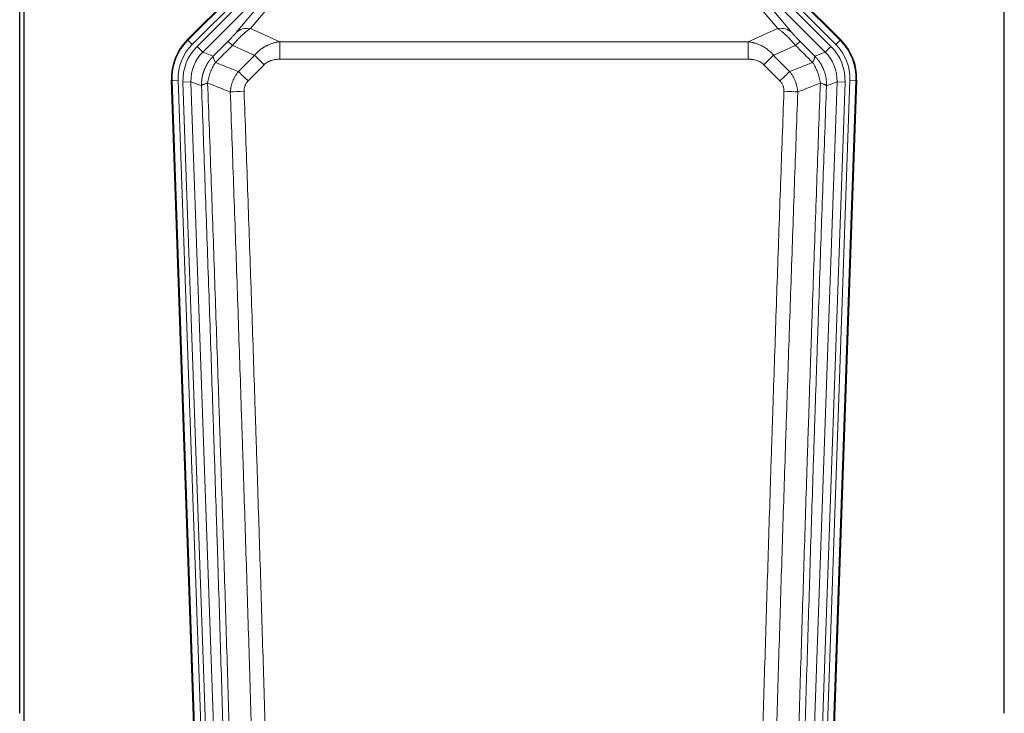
# Model space of a CAD drawing. Header units: inches. Extents: x 0 to 20790, y -12 to 14700.
# Tile 14 of 184: x 1871 to 2361, y 5032 to 5377. Entities that reach past the tile are written whole.
import ezdxf

# ---------------------------------------------------------------- set-up
doc = ezdxf.new("R2010")
doc.units = ezdxf.units.IN
doc.layers.add('1', color=7, linetype='Continuous', true_color=0xffffff)

msp = doc.modelspace()

# ---------------------------------------------------------------- linework, layer by layer
at = {"layer": '1', "color": 2, "linetype": 'Continuous', "lineweight": 25}
for p, q in [((1871.169, 5031.837), (1871.169, 5432.417)), ((1873.169, 5432.089), (1873.169, 5008.579)), ((2361.169, 5031.837), (2361.169, 5432.417)), ((1954.528, 5366.966), (1998.344, 5410.782)), ((2235.994, 5410.782), (2279.81, 5366.966)), ((1959.765, 4971.314), (1946.647, 5346.959)), ((2287.691, 5346.959), (2274.573, 4971.314))]:
    msp.add_line(p, q, dxfattribs=at)
at = {"layer": '1', "color": 110, "linetype": 'Continuous', "lineweight": 13}
for p, q in [((1954.909, 5366.816), (1998.499, 5410.407)), ((2235.839, 5410.407), (2279.43, 5366.816)), ((2000.618, 5408.288), (1957.027, 5364.697)), ((1959.419, 5363.755), (2001.594, 5405.931)), ((2274.92, 5363.755), (2232.744, 5405.931)), ((2277.311, 5364.697), (2233.721, 5408.288)), ((2004.419, 5403.106), (1962.243, 5360.931)), ((1978.895, 5370.596), (2004.973, 5401.769)), ((2012.034, 5403.815), (1985.956, 5372.643)), ((2272.095, 5360.931), (2231.17, 5401.856)), ((2248.382, 5372.643), (2226.268, 5399.078)), ((2231.17, 5399.613), (2255.444, 5370.596)), ((1954.528, 5366.966), (1954.909, 5366.816)), ((1957.027, 5364.697), (1954.909, 5366.816)), ((2000.583, 5366.072), (2233.755, 5366.072)), ((2000.583, 5357.363), (2000.583, 5366.072)), ((2233.755, 5357.363), (2233.755, 5366.072)), ((2279.43, 5366.816), (2277.311, 5364.697)), ((2279.43, 5366.816), (2279.81, 5366.966)), ((1959.419, 5363.755), (1962.243, 5360.931)), ((1962.243, 5360.931), (1967.468, 5358.873)), ((2266.87, 5358.873), (2272.095, 5360.931)), ((2272.095, 5360.931), (2274.92, 5363.755)), ((2233.755, 5357.363), (2000.583, 5357.363)), ((1947.028, 5346.809), (1946.647, 5346.959)), ((1950.022, 5346.914), (1947.028, 5346.809)), ((1960.139, 4971.366), (1947.028, 5346.809)), ((1950.022, 5346.914), (1963.133, 4971.471)), ((1952.413, 5345.972), (1956.406, 5346.111)), ((1952.413, 5345.972), (1965.48, 4971.801)), ((1961.653, 5344.044), (1956.406, 5346.111)), ((1956.406, 5346.111), (1969.472, 4971.94)), ((2264.867, 4971.94), (2277.933, 5346.111)), ((2281.925, 5345.972), (2268.859, 4971.801)), ((2271.206, 4971.471), (2284.317, 5346.914)), ((2277.933, 5346.111), (2272.685, 5344.044)), ((2287.311, 5346.809), (2274.2, 4971.366)), ((2277.933, 5346.111), (2281.925, 5345.972)), ((2287.311, 5346.809), (2284.317, 5346.914)), ((2287.691, 5346.959), (2287.311, 5346.809))]:
    msp.add_line(p, q, dxfattribs=at)
for centre, major_axis, ratio, start_param, end_param in [((1985.956, 5363.535), (-7.67, 6.416), 0.860824, 5.3364913, 6.1801624), ((2248.382, 5363.535), (-7.67, -6.416), 0.860824, 3.2446156, 4.0882866), ((1974.041, 5347.724), (25.153, -9.908), 0.9987323, 2.7320361, 3.5511492), ((1981.869, 5359.171), (7.081, -7.061), 0.0269081, 2.343706, 3.0892138), ((2252.469, 5359.171), (-7.081, -7.061), 0.0269081, 3.1939715, 3.9394793), ((2260.297, 5347.724), (-25.153, -9.908), 0.9987323, 2.7320361, 3.5511492), ((1974.041, 5347.724, 0), (22.366, -8.81), 0.9983711, 2.7320361, 3.5511492), ((1976.433, 5346.782, 0), (-22.366, 8.81), 0.9983711, 5.8736288, 6.6927419), ((1976.433, 5346.782), (18.651, -7.347), 0.9977215, 2.7320361, 3.5511492), ((2257.906, 5346.782), (-18.651, -7.347), 0.9977215, 2.7320361, 3.5511492), ((2257.906, 5346.782, 0), (22.366, 8.81), 0.9983711, 5.8736288, 6.6927419), ((2260.297, 5347.724, 0), (-22.366, -8.81), 0.9983711, 2.7320361, 3.5511492), ((1992.825, 5354.24), (7.096, -7.046), 0.0275577, 1.5981516, 2.344042), ((2241.514, 5354.24), (-7.096, -7.046), 0.0275577, 3.9391433, 4.6850337), ((1984.816, 5346.176), (7.095, -7.047), 0.0252539, 1.5958719, 2.342907), ((2249.522, 5346.176), (7.095, 7.047), 0.0252539, 0.7986857, 1.5457208), ((1982.844, 5341.089), (-9.993, -0.365), 0.0335157, 4.711165, 5.4709844), ((2251.495, 5341.089), (-9.993, 0.365), 0.0335157, 3.9537936, 4.713613)]:
    msp.add_ellipse(centre, major_axis=major_axis, ratio=ratio, start_param=start_param, end_param=end_param, dxfattribs=at)
at = {"layer": '1', "color": 2, "linetype": 'Continuous', "lineweight": 25}
for centre, major_axis in [((1973.669, 5347.87, 0), (25.162, -9.912)), ((2260.669, 5347.87, 0), (-25.162, -9.912))]:
    msp.add_ellipse(centre, major_axis=major_axis, ratio=0.9983711, start_param=2.7320361, end_param=3.5511492, dxfattribs=at)
at = {"layer": '1', "color": 110, "linetype": 'Continuous', "lineweight": 13}
for points, knots in [([(1978.895, 5370.596), (1978.87, 5370.566), (1978.844, 5370.535), (1978.791, 5370.473), (1978.764, 5370.441), (1978.681, 5370.344), (1978.623, 5370.277), (1978.444, 5370.07), (1978.316, 5369.924), (1978.108, 5369.691), (1978.036, 5369.611), (1977.924, 5369.487), (1977.867, 5369.425), (1977.809, 5369.361), (1977.77, 5369.318), (1977.75, 5369.296), (1977.571, 5369.1), (1977.403, 5368.919), (1977.052, 5368.544), (1976.869, 5368.349), (1976.629, 5368.097), (1976.556, 5368.02), (1976.482, 5367.943), (1976.432, 5367.891), (1976.407, 5367.865), (1976.282, 5367.735), (1976.18, 5367.63), (1975.874, 5367.313), (1975.665, 5367.1), (1975.242, 5366.669), (1975.027, 5366.452), (1974.808, 5366.232)], [0, 0, 0, 0, 0.03125, 0.03125, 0.0625, 0.0625, 0.125, 0.125, 0.25, 0.25, 0.3125, 0.3125, 0.34375, 0.359375, 0.359375, 0.375, 0.375, 0.5, 0.5, 0.625, 0.625, 0.65625, 0.671875, 0.671875, 0.6875, 0.6875, 0.75, 0.75, 0.875, 0.875, 1, 1, 1, 1]), ([(1977.061, 5364.237), (1977.445, 5364.696), (1978.215, 5365.593), (1978.991, 5366.448), (1979.574, 5367.073), (1979.769, 5367.278), (1980.014, 5367.532), (1980.062, 5367.582), (1980.16, 5367.683), (1980.306, 5367.833), (1980.452, 5367.981), (1980.936, 5368.469), (1981.319, 5368.843), (1982.079, 5369.558), (1982.454, 5369.9), (1982.919, 5370.308), (1983.012, 5370.389), (1983.196, 5370.547), (1983.471, 5370.781), (1983.741, 5371.004), (1984.275, 5371.435), (1984.623, 5371.703), (1985.133, 5372.077), (1985.3, 5372.197), (1985.549, 5372.37), (1985.631, 5372.426), (1985.795, 5372.536), (1985.876, 5372.59), (1985.956, 5372.643)], [0, 0, 0, 0, 0.125, 0.25, 0.25, 0.3125, 0.3125, 0.328125, 0.328125, 0.34375, 0.375, 0.375, 0.5, 0.5, 0.625, 0.625, 0.65625, 0.65625, 0.6875, 0.75, 0.75, 0.875, 0.875, 0.9375, 0.9375, 0.96875, 0.96875, 1, 1, 1, 1]), ([(2248.382, 5372.643), (2248.704, 5372.432), (2249.034, 5372.203), (2249.712, 5371.706), (2250.059, 5371.438), (2250.593, 5371.008), (2250.773, 5370.859), (2251.047, 5370.629), (2251.138, 5370.55), (2251.277, 5370.431), (2251.323, 5370.391), (2251.416, 5370.311), (2251.834, 5369.946), (2252.632, 5369.22), (2253.396, 5368.474), (2253.975, 5367.892), (2254.169, 5367.693), (2254.461, 5367.39), (2254.559, 5367.288), (2254.706, 5367.133), (2254.755, 5367.081), (2254.853, 5366.977), (2254.902, 5366.925), (2255.342, 5366.454), (2255.732, 5366.025), (2256.507, 5365.146), (2256.893, 5364.697), (2257.277, 5364.237)], [0, 0, 0, 0, 0.125, 0.125, 0.25, 0.25, 0.3125, 0.3125, 0.34375, 0.34375, 0.359375, 0.359375, 0.375, 0.5, 0.625, 0.625, 0.6875, 0.6875, 0.71875, 0.71875, 0.734375, 0.734375, 0.75, 0.75, 0.875, 0.875, 1, 1, 1, 1]), ([(2259.531, 5366.232), (2259.311, 5366.452), (2259.095, 5366.67), (2258.669, 5367.104), (2258.459, 5367.318), (2258.202, 5367.585), (2258.15, 5367.638), (2258.048, 5367.743), (2257.898, 5367.9), (2257.751, 5368.053), (2257.465, 5368.354), (2257.282, 5368.548), (2256.932, 5368.922), (2256.765, 5369.103), (2256.586, 5369.299), (2256.566, 5369.32), (2256.527, 5369.363), (2256.468, 5369.428), (2256.336, 5369.574), (2256.228, 5369.694), (2256.021, 5369.926), (2255.892, 5370.072), (2255.655, 5370.347), (2255.545, 5370.476), (2255.444, 5370.596)], [0, 0, 0, 0, 0.125, 0.125, 0.25, 0.25, 0.28125, 0.28125, 0.3125, 0.375, 0.375, 0.5, 0.5, 0.625, 0.625, 0.640625, 0.640625, 0.65625, 0.6875, 0.75, 0.75, 0.875, 0.875, 1, 1, 1, 1]), ([(1988.007, 5359.302), (1988.207, 5359.541), (1988.413, 5359.776), (1988.73, 5360.119), (1988.837, 5360.232), (1989.053, 5360.454), (1989.163, 5360.564), (1989.716, 5361.106), (1990.177, 5361.513), (1991.134, 5362.281), (1991.63, 5362.64), (1992.272, 5363.06), (1992.401, 5363.142), (1992.597, 5363.264), (1992.662, 5363.304), (1992.794, 5363.383), (1992.86, 5363.423), (1993.191, 5363.617), (1993.526, 5363.804), (1993.865, 5363.98), (1994.002, 5364.049), (1994.07, 5364.084), (1994.275, 5364.186), (1994.413, 5364.252), (1994.827, 5364.446), (1995.104, 5364.568), (1995.942, 5364.915), (1996.507, 5365.119), (1997.65, 5365.477), (1998.228, 5365.63), (1999.396, 5365.888), (1999.986, 5365.992), (2000.583, 5366.072)], [0, 0, 0, 0, 0.0625, 0.0625, 0.09375, 0.09375, 0.125, 0.125, 0.25, 0.25, 0.375, 0.375, 0.40625, 0.40625, 0.421875, 0.421875, 0.4375, 0.4375, 0.5, 0.515625, 0.515625, 0.53125, 0.53125, 0.5625, 0.5625, 0.625, 0.625, 0.75, 0.75, 0.875, 0.875, 1, 1, 1, 1]), ([(2233.755, 5366.072), (2234.353, 5365.992), (2235.021, 5365.874), (2235.684, 5365.724), (2235.832, 5365.689), (2235.905, 5365.672), (2236.126, 5365.618), (2236.272, 5365.581), (2236.71, 5365.464), (2236.999, 5365.38), (2237.861, 5365.109), (2238.427, 5364.903), (2239.539, 5364.441), (2240.086, 5364.184), (2240.892, 5363.759), (2241.292, 5363.537), (2241.686, 5363.299), (2241.881, 5363.177), (2241.947, 5363.136), (2242.076, 5363.053), (2242.141, 5363.011), (2242.72, 5362.632), (2243.216, 5362.272), (2244.172, 5361.505), (2244.631, 5361.098), (2245.51, 5360.237), (2245.931, 5359.782), (2246.331, 5359.302)], [0, 0, 0, 0, 0.125, 0.140625, 0.140625, 0.15625, 0.15625, 0.1875, 0.1875, 0.25, 0.25, 0.375, 0.375, 0.5, 0.5, 0.5625, 0.59375, 0.59375, 0.609375, 0.609375, 0.625, 0.625, 0.75, 0.75, 0.875, 0.875, 1, 1, 1, 1]), ([(1961.653, 5344.044), (1961.653, 5344.067), (1961.651, 5344.113), (1961.649, 5344.182), (1961.648, 5344.251), (1961.646, 5344.321), (1961.645, 5344.39), (1961.644, 5344.459), (1961.644, 5344.528), (1961.643, 5344.597), (1961.643, 5344.666), (1961.643, 5344.735), (1961.643, 5344.804), (1961.644, 5344.873), (1961.644, 5344.941), (1961.645, 5345.01), (1961.647, 5345.079), (1961.648, 5345.148), (1961.65, 5345.216), (1961.652, 5345.285), (1961.654, 5345.353), (1961.656, 5345.422), (1961.659, 5345.49), (1961.662, 5345.559), (1961.665, 5345.627), (1961.668, 5345.696), (1961.672, 5345.764), (1961.675, 5345.832), (1961.679, 5345.9), (1961.684, 5345.968), (1961.688, 5346.037), (1961.693, 5346.105), (1961.698, 5346.173), (1961.703, 5346.241), (1961.708, 5346.308), (1961.714, 5346.376), (1961.719, 5346.444), (1961.725, 5346.512), (1961.732, 5346.579), (1961.738, 5346.647), (1961.745, 5346.714), (1961.752, 5346.782), (1961.759, 5346.849), (1961.766, 5346.917), (1961.774, 5346.984), (1961.782, 5347.051), (1961.79, 5347.118), (1961.798, 5347.185), (1961.807, 5347.252), (1961.815, 5347.319), (1961.824, 5347.386), (1961.833, 5347.453), (1961.843, 5347.52), (1961.852, 5347.587), (1961.862, 5347.653), (1961.872, 5347.72), (1961.882, 5347.786), (1961.893, 5347.853), (1961.903, 5347.919), (1961.914, 5347.985), (1961.925, 5348.051), (1961.937, 5348.118), (1961.948, 5348.184), (1961.96, 5348.25), (1961.972, 5348.315), (1961.984, 5348.381), (1961.996, 5348.447), (1962.009, 5348.513), (1962.022, 5348.578), (1962.035, 5348.644), (1962.048, 5348.709), (1962.061, 5348.774), (1962.075, 5348.84), (1962.089, 5348.905), (1962.103, 5348.97), (1962.117, 5349.035), (1962.131, 5349.1), (1962.146, 5349.165), (1962.161, 5349.229), (1962.176, 5349.294), (1962.191, 5349.359), (1962.207, 5349.423), (1962.222, 5349.488), (1962.238, 5349.552), (1962.254, 5349.616), (1962.27, 5349.68), (1962.287, 5349.744), (1962.304, 5349.808), (1962.32, 5349.872), (1962.338, 5349.936), (1962.355, 5349.999), (1962.372, 5350.063), (1962.39, 5350.127), (1962.408, 5350.19), (1962.426, 5350.253), (1962.444, 5350.316), (1962.463, 5350.38), (1962.481, 5350.443), (1962.5, 5350.505), (1962.519, 5350.568), (1962.538, 5350.631), (1962.558, 5350.694), (1962.577, 5350.756), (1962.597, 5350.819), (1962.617, 5350.881), (1962.637, 5350.943), (1962.658, 5351.005), (1962.678, 5351.067), (1962.699, 5351.129), (1962.72, 5351.191), (1962.741, 5351.253), (1962.762, 5351.314), (1962.784, 5351.376), (1962.805, 5351.437), (1962.827, 5351.498), (1962.849, 5351.559), (1962.872, 5351.62), (1962.894, 5351.681), (1962.917, 5351.742), (1962.939, 5351.803), (1962.962, 5351.864), (1962.985, 5351.924), (1963.009, 5351.985), (1963.032, 5352.045), (1963.056, 5352.105), (1963.08, 5352.165), (1963.104, 5352.225), (1963.128, 5352.285), (1963.152, 5352.345), (1963.177, 5352.404), (1963.202, 5352.464), (1963.227, 5352.523), (1963.252, 5352.582), (1963.277, 5352.642), (1963.302, 5352.701), (1963.328, 5352.76), (1963.354, 5352.818), (1963.38, 5352.877), (1963.406, 5352.936), (1963.432, 5352.994), (1963.458, 5353.052), (1963.485, 5353.111), (1963.512, 5353.169), (1963.539, 5353.227), (1963.566, 5353.285), (1963.593, 5353.342), (1963.621, 5353.4), (1963.648, 5353.457), (1963.676, 5353.515), (1963.704, 5353.572), (1963.732, 5353.629), (1963.76, 5353.686), (1963.789, 5353.743), (1963.817, 5353.8), (1963.846, 5353.856), (1963.875, 5353.913), (1963.904, 5353.969), (1963.933, 5354.025), (1963.963, 5354.082), (1963.992, 5354.138), (1964.022, 5354.193), (1964.052, 5354.249), (1964.082, 5354.305), (1964.112, 5354.36), (1964.143, 5354.416), (1964.173, 5354.471), (1964.204, 5354.526), (1964.234, 5354.581), (1964.265, 5354.636), (1964.296, 5354.69), (1964.328, 5354.745), (1964.359, 5354.799), (1964.391, 5354.854), (1964.422, 5354.908), (1964.454, 5354.962), (1964.486, 5355.016), (1964.518, 5355.07), (1964.551, 5355.123), (1964.583, 5355.177), (1964.616, 5355.23), (1964.648, 5355.283), (1964.681, 5355.337), (1964.714, 5355.389), (1964.747, 5355.442), (1964.781, 5355.495), (1964.814, 5355.548), (1964.848, 5355.6), (1964.881, 5355.652), (1964.915, 5355.704), (1964.949, 5355.756), (1964.983, 5355.808), (1965.018, 5355.86), (1965.052, 5355.912), (1965.087, 5355.963), (1965.121, 5356.014), (1965.156, 5356.066), (1965.191, 5356.117), (1965.226, 5356.168), (1965.261, 5356.218), (1965.297, 5356.269), (1965.332, 5356.319), (1965.368, 5356.37), (1965.403, 5356.42), (1965.439, 5356.47), (1965.475, 5356.52), (1965.511, 5356.57), (1965.548, 5356.619), (1965.584, 5356.669), (1965.621, 5356.718), (1965.657, 5356.767), (1965.694, 5356.817), (1965.731, 5356.865), (1965.768, 5356.914), (1965.805, 5356.963), (1965.842, 5357.011), (1965.88, 5357.06), (1965.917, 5357.108), (1965.955, 5357.156), (1965.992, 5357.204), (1966.03, 5357.252), (1966.068, 5357.299), (1966.106, 5357.347), (1966.145, 5357.394), (1966.183, 5357.441), (1966.221, 5357.488), (1966.26, 5357.535), (1966.299, 5357.582), (1966.337, 5357.629), (1966.376, 5357.675), (1966.415, 5357.721), (1966.455, 5357.767), (1966.494, 5357.813), (1966.533, 5357.859), (1966.573, 5357.905), (1966.612, 5357.951), (1966.652, 5357.996), (1966.692, 5358.041), (1966.732, 5358.086), (1966.772, 5358.131), (1966.812, 5358.176), (1966.852, 5358.221), (1966.892, 5358.265), (1966.933, 5358.31), (1966.973, 5358.354), (1967.014, 5358.398), (1967.055, 5358.442), (1967.096, 5358.486), (1967.137, 5358.529), (1967.178, 5358.573), (1967.219, 5358.616), (1967.26, 5358.659), (1967.302, 5358.702), (1967.343, 5358.745), (1967.385, 5358.788), (1967.426, 5358.83), (1967.454, 5358.859), (1967.468, 5358.873)], [0, 0, 0, 0, 0.0042303, 0.0084583, 0.0126838, 0.016907, 0.0211277, 0.0253461, 0.0295621, 0.0337757, 0.037987, 0.0421959, 0.0464023, 0.0506064, 0.0548082, 0.0590075, 0.0632045, 0.0673991, 0.0715913, 0.0757811, 0.0799686, 0.0841537, 0.0883364, 0.0925167, 0.0966947, 0.1008703, 0.1050435, 0.1092144, 0.1133829, 0.117549, 0.1217128, 0.1258741, 0.1300332, 0.1341898, 0.1383441, 0.1424961, 0.1466456, 0.1507929, 0.1549377, 0.1590802, 0.1632203, 0.1673581, 0.1714935, 0.1756266, 0.1797573, 0.1838856, 0.1880116, 0.1921352, 0.1962565, 0.2003755, 0.204492, 0.2086063, 0.2127182, 0.2168277, 0.2209349, 0.2250397, 0.2291422, 0.2332423, 0.2373401, 0.2414356, 0.2455287, 0.2496195, 0.2537079, 0.257794, 0.2618777, 0.2659591, 0.2700382, 0.2741149, 0.2781893, 0.2822614, 0.2863311, 0.2903985, 0.2944635, 0.2985262, 0.3025866, 0.3066447, 0.3107004, 0.3147538, 0.3188048, 0.3228536, 0.3269, 0.3309441, 0.3349858, 0.3390253, 0.3430624, 0.3470972, 0.3511296, 0.3551598, 0.3591876, 0.3632131, 0.3672363, 0.3712571, 0.3752757, 0.3792919, 0.3833058, 0.3873174, 0.3913267, 0.3953337, 0.3993384, 0.4033407, 0.4073408, 0.4113385, 0.4153339, 0.419327, 0.4233179, 0.4273064, 0.4312926, 0.4352765, 0.4392581, 0.4432373, 0.4472143, 0.451189, 0.4551614, 0.4591315, 0.4630993, 0.4670648, 0.471028, 0.4749889, 0.4789475, 0.4829038, 0.4868578, 0.4908095, 0.494759, 0.4987061, 0.502651, 0.5065936, 0.5105338, 0.5144718, 0.5184076, 0.522341, 0.5262721, 0.530201, 0.5341276, 0.5380519, 0.5419739, 0.5458936, 0.5498111, 0.5537262, 0.5576392, 0.5615498, 0.5654581, 0.5693642, 0.573268, 0.5771696, 0.5810688, 0.5849658, 0.5888606, 0.592753, 0.5966432, 0.6005311, 0.6044168, 0.6083002, 0.6121813, 0.6160602, 0.6199368, 0.6238111, 0.6276832, 0.6315531, 0.6354206, 0.6392859, 0.643149, 0.6470098, 0.6508684, 0.6547247, 0.6585787, 0.6624305, 0.66628, 0.6701273, 0.6739724, 0.6778152, 0.6816557, 0.685494, 0.6893301, 0.6931639, 0.6969955, 0.7008248, 0.7046519, 0.7084768, 0.7122994, 0.7161198, 0.7199379, 0.7237539, 0.7275675, 0.731379, 0.7351882, 0.7389952, 0.7427999, 0.7466024, 0.7504027, 0.7542008, 0.7579966, 0.7617902, 0.7655816, 0.7693708, 0.7731577, 0.7769424, 0.7807249, 0.7845052, 0.7882833, 0.7920591, 0.7958327, 0.7996042, 0.8033734, 0.8071403, 0.8109051, 0.8146677, 0.818428, 0.8221862, 0.8259421, 0.8296958, 0.8334474, 0.8371967, 0.8409438, 0.8446887, 0.8484314, 0.8521719, 0.8559102, 0.8596463, 0.8633802, 0.867112, 0.8708415, 0.8745688, 0.8782939, 0.8820169, 0.8857376, 0.8894562, 0.8931726, 0.8968867, 0.9005987, 0.9043086, 0.9080162, 0.9117216, 0.9154249, 0.919126, 0.9228249, 0.9265216, 0.9302161, 0.9339085, 0.9375987, 0.9412867, 0.9449725, 0.9486562, 0.9523377, 0.956017, 0.9596942, 0.9633691, 0.967042, 0.9707126, 0.9743811, 0.9780474, 0.9817116, 0.9853736, 0.9890334, 0.9926911, 0.9963466, 1, 1, 1, 1]), ([(1964.709, 5345.519), (1964.837, 5346.422), (1965.016, 5347.325), (1965.473, 5349.109), (1965.75, 5349.991), (1966.238, 5351.285), (1966.413, 5351.711), (1966.785, 5352.551), (1966.982, 5352.965), (1967.609, 5354.185), (1968.071, 5354.969), (1968.574, 5355.715)], [0, 0, 0, 0, 0.25, 0.25, 0.5, 0.5, 0.625, 0.625, 0.75, 0.75, 1, 1, 1, 1]), ([(1968.574, 5355.715), (1968.467, 5355.922), (1968.367, 5356.121), (1968.179, 5356.502), (1968.092, 5356.684), (1967.933, 5357.03), (1967.861, 5357.194), (1967.732, 5357.502), (1967.675, 5357.646), (1967.578, 5357.914), (1967.539, 5358.038), (1967.476, 5358.264), (1967.453, 5358.367), (1967.413, 5358.641), (1967.422, 5358.78), (1967.468, 5358.873)], [0, 0, 0, 0, 0.125, 0.125, 0.25, 0.25, 0.375, 0.375, 0.5, 0.5, 0.625, 0.625, 0.75, 0.75, 1, 1, 1, 1]), ([(1992.825, 5354.629), (1992.95, 5354.756), (1993.08, 5354.878), (1993.281, 5355.054), (1993.349, 5355.111), (1993.487, 5355.223), (1993.557, 5355.278), (1993.909, 5355.546), (1994.204, 5355.74), (1994.814, 5356.092), (1995.13, 5356.25), (1995.537, 5356.426), (1995.62, 5356.461), (1995.784, 5356.527), (1995.867, 5356.559), (1996.115, 5356.652), (1996.281, 5356.709), (1996.783, 5356.869), (1997.12, 5356.959), (1997.799, 5357.111), (1998.142, 5357.172), (1998.832, 5357.269), (1999.179, 5357.305), (1999.878, 5357.352), (2000.229, 5357.363), (2000.583, 5357.363)], [0, 0, 0, 0, 0.0625, 0.0625, 0.09375, 0.09375, 0.125, 0.125, 0.25, 0.25, 0.375, 0.375, 0.40625, 0.40625, 0.4375, 0.4375, 0.5, 0.5, 0.625, 0.625, 0.75, 0.75, 0.875, 0.875, 1, 1, 1, 1]), ([(2233.755, 5357.363), (2234.109, 5357.363), (2234.462, 5357.352), (2234.903, 5357.322), (2234.992, 5357.315), (2235.168, 5357.3), (2235.256, 5357.292), (2235.519, 5357.265), (2235.694, 5357.243), (2236.216, 5357.169), (2236.561, 5357.107), (2237.243, 5356.953), (2237.581, 5356.862), (2238.249, 5356.647), (2238.578, 5356.524), (2238.944, 5356.364), (2238.985, 5356.346), (2239.065, 5356.31), (2239.186, 5356.254), (2239.464, 5356.119), (2239.695, 5355.994), (2240.15, 5355.73), (2240.441, 5355.537), (2240.998, 5355.113), (2241.263, 5354.882), (2241.514, 5354.629)], [0, 0, 0, 0, 0.125, 0.125, 0.15625, 0.15625, 0.1875, 0.1875, 0.25, 0.25, 0.375, 0.375, 0.5, 0.5, 0.625, 0.625, 0.640625, 0.640625, 0.65625, 0.6875, 0.75, 0.75, 0.875, 0.875, 1, 1, 1, 1]), ([(2266.87, 5358.873), (2266.917, 5358.78), (2266.926, 5358.641), (2266.885, 5358.367), (2266.862, 5358.264), (2266.8, 5358.038), (2266.76, 5357.914), (2266.663, 5357.646), (2266.607, 5357.502), (2266.478, 5357.194), (2266.405, 5357.03), (2266.246, 5356.684), (2266.159, 5356.502), (2265.972, 5356.121), (2265.871, 5355.922), (2265.765, 5355.715)], [0, 0, 0, 0, 0.25, 0.25, 0.375, 0.375, 0.5, 0.5, 0.625, 0.625, 0.75, 0.75, 0.875, 0.875, 1, 1, 1, 1]), ([(2265.765, 5355.715), (2266.268, 5354.969), (2266.73, 5354.185), (2267.356, 5352.965), (2267.554, 5352.551), (2267.926, 5351.711), (2268.1, 5351.285), (2268.588, 5349.991), (2268.866, 5349.109), (2269.322, 5347.325), (2269.501, 5346.422), (2269.63, 5345.519)], [0, 0, 0, 0, 0.25, 0.25, 0.375, 0.375, 0.5, 0.5, 0.75, 0.75, 1, 1, 1, 1]), ([(2266.87, 5358.873), (2266.887, 5358.855), (2266.922, 5358.82), (2266.973, 5358.768), (2267.024, 5358.715), (2267.075, 5358.662), (2267.126, 5358.609), (2267.177, 5358.555), (2267.228, 5358.502), (2267.278, 5358.448), (2267.328, 5358.393), (2267.379, 5358.339), (2267.429, 5358.284), (2267.478, 5358.23), (2267.528, 5358.175), (2267.577, 5358.119), (2267.627, 5358.064), (2267.676, 5358.008), (2267.725, 5357.952), (2267.774, 5357.896), (2267.822, 5357.84), (2267.871, 5357.783), (2267.919, 5357.726), (2267.967, 5357.669), (2268.015, 5357.612), (2268.063, 5357.554), (2268.11, 5357.497), (2268.158, 5357.439), (2268.205, 5357.38), (2268.252, 5357.322), (2268.299, 5357.264), (2268.345, 5357.205), (2268.392, 5357.146), (2268.438, 5357.086), (2268.484, 5357.027), (2268.53, 5356.967), (2268.576, 5356.907), (2268.621, 5356.847), (2268.667, 5356.787), (2268.712, 5356.726), (2268.757, 5356.666), (2268.802, 5356.605), (2268.846, 5356.544), (2268.89, 5356.482), (2268.935, 5356.421), (2268.979, 5356.359), (2269.022, 5356.297), (2269.066, 5356.234), (2269.109, 5356.172), (2269.153, 5356.109), (2269.195, 5356.047), (2269.238, 5355.983), (2269.281, 5355.92), (2269.323, 5355.857), (2269.365, 5355.793), (2269.407, 5355.729), (2269.449, 5355.665), (2269.49, 5355.601), (2269.532, 5355.536), (2269.573, 5355.471), (2269.614, 5355.407), (2269.654, 5355.341), (2269.695, 5355.276), (2269.735, 5355.211), (2269.775, 5355.145), (2269.814, 5355.079), (2269.854, 5355.013), (2269.893, 5354.947), (2269.932, 5354.88), (2269.971, 5354.813), (2270.01, 5354.746), (2270.048, 5354.679), (2270.086, 5354.612), (2270.124, 5354.545), (2270.162, 5354.477), (2270.199, 5354.409), (2270.237, 5354.341), (2270.274, 5354.273), (2270.31, 5354.204), (2270.347, 5354.136), (2270.383, 5354.067), (2270.419, 5353.998), (2270.455, 5353.929), (2270.491, 5353.859), (2270.526, 5353.79), (2270.561, 5353.72), (2270.596, 5353.65), (2270.63, 5353.58), (2270.665, 5353.51), (2270.699, 5353.439), (2270.733, 5353.368), (2270.766, 5353.298), (2270.8, 5353.227), (2270.833, 5353.155), (2270.865, 5353.084), (2270.898, 5353.012), (2270.93, 5352.941), (2270.962, 5352.869), (2270.994, 5352.797), (2271.026, 5352.724), (2271.057, 5352.652), (2271.088, 5352.579), (2271.119, 5352.507), (2271.149, 5352.434), (2271.179, 5352.361), (2271.209, 5352.287), (2271.239, 5352.214), (2271.269, 5352.14), (2271.467, 5351.639), (2271.801, 5350.689), (2272.189, 5349.261), (2272.475, 5347.787), (2272.652, 5346.275), (2272.696, 5345.208), (2272.695, 5344.601), (2272.694, 5344.462), (2272.692, 5344.323), (2272.689, 5344.183), (2272.687, 5344.09), (2272.685, 5344.044)], [0, 0, 0, 0, 0.0045083, 0.0090195, 0.0135338, 0.0180512, 0.0225715, 0.0270949, 0.0316214, 0.0361509, 0.0406834, 0.0452189, 0.0497575, 0.0542992, 0.0588439, 0.0633916, 0.0679424, 0.0724963, 0.0770532, 0.0816132, 0.0861762, 0.0907423, 0.0953114, 0.0998837, 0.104459, 0.1090373, 0.1136188, 0.1182033, 0.1227909, 0.1273815, 0.1319753, 0.1365721, 0.141172, 0.145775, 0.1503811, 0.1549903, 0.1596025, 0.1642179, 0.1688364, 0.1734579, 0.1780826, 0.1827103, 0.1873412, 0.1919752, 0.1966123, 0.2012524, 0.2058957, 0.2105422, 0.2151917, 0.2198443, 0.2245001, 0.229159, 0.233821, 0.2384861, 0.2431544, 0.2478258, 0.2525003, 0.2571779, 0.2618587, 0.2665427, 0.2712297, 0.2759199, 0.2806133, 0.2853097, 0.2900094, 0.2947122, 0.2994181, 0.3041272, 0.3088394, 0.3135548, 0.3182733, 0.322995, 0.3277199, 0.3324479, 0.3371791, 0.3419135, 0.346651, 0.3513917, 0.3561355, 0.3608826, 0.3656328, 0.3703861, 0.3751427, 0.3799024, 0.3846654, 0.3894315, 0.3942008, 0.3989732, 0.4037489, 0.4085278, 0.4133098, 0.4180951, 0.4228835, 0.4276751, 0.43247, 0.437268, 0.4420692, 0.4468737, 0.4516813, 0.4564922, 0.4613063, 0.4661235, 0.470944, 0.4757677, 0.4805947, 0.4854248, 0.4902582, 0.4950947, 0.4999345, 0.5888915, 0.6791125, 0.7706071, 0.8633844, 0.9574535, 0.965938, 0.9744348, 0.9829441, 0.9914659, 1, 1, 1, 1]), ([(1975.96, 5341.081), (1975.997, 5341.543), (1976.05, 5342.003), (1976.138, 5342.576), (1976.157, 5342.69), (1976.197, 5342.919), (1976.217, 5343.033), (1976.283, 5343.375), (1976.331, 5343.601), (1976.487, 5344.277), (1976.729, 5345.167), (1977.037, 5346.036), (1977.293, 5346.68), (1977.405, 5346.947), (1977.523, 5347.212), (1977.571, 5347.317), (1977.596, 5347.37), (1977.669, 5347.528), (1977.719, 5347.632), (1977.973, 5348.152), (1978.191, 5348.559), (1978.657, 5349.352), (1979.151, 5350.126), (1979.703, 5350.862), (1979.993, 5351.22)], [0, 0, 0, 0, 0.125, 0.125, 0.15625, 0.15625, 0.1875, 0.1875, 0.25, 0.25, 0.375, 0.5, 0.5, 0.5625, 0.578125, 0.578125, 0.59375, 0.59375, 0.625, 0.625, 0.75, 0.75, 0.875, 1, 1, 1, 1]), ([(2254.345, 5351.22), (2254.636, 5350.862), (2254.912, 5350.493), (2255.241, 5350.018), (2255.306, 5349.922), (2255.434, 5349.73), (2255.497, 5349.633), (2255.684, 5349.34), (2255.804, 5349.143), (2256.154, 5348.546), (2256.589, 5347.735), (2256.961, 5346.892), (2257.217, 5346.248), (2257.299, 5346.032), (2257.415, 5345.704), (2257.452, 5345.594), (2257.526, 5345.373), (2257.561, 5345.263), (2257.734, 5344.709), (2257.854, 5344.263), (2258.062, 5343.365), (2258.235, 5342.46), (2258.342, 5341.543), (2258.378, 5341.081)], [0, 0, 0, 0, 0.125, 0.125, 0.15625, 0.15625, 0.1875, 0.1875, 0.25, 0.25, 0.375, 0.5, 0.5, 0.5625, 0.5625, 0.59375, 0.59375, 0.625, 0.625, 0.75, 0.75, 0.875, 1, 1, 1, 1]), ([(1982.844, 5341.424), (1982.835, 5341.66), (1982.837, 5341.897), (1982.855, 5342.191), (1982.859, 5342.25), (1982.868, 5342.368), (1982.874, 5342.427), (1982.893, 5342.603), (1982.909, 5342.72), (1982.964, 5343.068), (1983.013, 5343.296), (1983.133, 5343.747), (1983.205, 5343.969), (1983.331, 5344.298), (1983.376, 5344.406), (1983.448, 5344.568), (1983.473, 5344.622), (1983.525, 5344.728), (1983.551, 5344.781), (1983.685, 5345.043), (1983.804, 5345.246), (1984.06, 5345.637), (1984.197, 5345.825), (1984.492, 5346.188), (1984.649, 5346.363), (1984.816, 5346.531)], [0, 0, 0, 0, 0.125, 0.125, 0.15625, 0.15625, 0.1875, 0.1875, 0.25, 0.25, 0.375, 0.375, 0.5, 0.5, 0.5625, 0.5625, 0.59375, 0.59375, 0.625, 0.625, 0.75, 0.75, 0.875, 0.875, 1, 1, 1, 1]), ([(2249.522, 5346.531), (2249.689, 5346.363), (2249.847, 5346.187), (2250.033, 5345.958), (2250.07, 5345.911), (2250.142, 5345.818), (2250.177, 5345.77), (2250.282, 5345.627), (2250.349, 5345.53), (2250.541, 5345.235), (2250.776, 5344.831), (2250.966, 5344.405), (2251.092, 5344.077), (2251.131, 5343.966), (2251.186, 5343.797), (2251.203, 5343.741), (2251.237, 5343.627), (2251.253, 5343.571), (2251.328, 5343.286), (2251.377, 5343.056), (2251.449, 5342.595), (2251.474, 5342.363), (2251.501, 5341.895), (2251.503, 5341.66), (2251.495, 5341.424)], [0, 0, 0, 0, 0.125, 0.125, 0.15625, 0.15625, 0.1875, 0.1875, 0.25, 0.25, 0.375, 0.5, 0.5, 0.5625, 0.5625, 0.59375, 0.59375, 0.625, 0.625, 0.75, 0.75, 0.875, 0.875, 1, 1, 1, 1]), ([(1961.653, 5344.044), (1961.683, 5344.143), (1961.773, 5344.249), (1961.996, 5344.418), (1962.085, 5344.476), (1962.291, 5344.595), (1962.408, 5344.656), (1962.669, 5344.78), (1962.813, 5344.844), (1963.128, 5344.973), (1963.298, 5345.039), (1963.662, 5345.173), (1963.856, 5345.241), (1964.266, 5345.379), (1964.482, 5345.449), (1964.709, 5345.519)], [0, 0, 0, 0, 0.25, 0.25, 0.375, 0.375, 0.5, 0.5, 0.625, 0.625, 0.75, 0.75, 0.875, 0.875, 1, 1, 1, 1]), ([(1973.848, 4972.555), (1973.404, 4987.965), (1972.498, 5018.811), (1971.091, 5065.152), (1970.121, 5096.096), (1969.566, 5113.515), (1969.505, 5115.451), (1969.381, 5119.322), (1969.195, 5125.13), (1968.758, 5138.684), (1968.38, 5150.305), (1968.062, 5159.991), (1967.998, 5161.929), (1967.87, 5165.804), (1967.678, 5171.616), (1967.228, 5185.178), (1966.838, 5196.802), (1966.052, 5220.051), (1964.988, 5251.049), (1963.348, 5297.547), (1962.223, 5328.545), (1961.653, 5344.044)], [0, 0, 0, 0, 0.125, 0.25, 0.375, 0.375, 0.390625, 0.390625, 0.40625, 0.4375, 0.5, 0.5, 0.515625, 0.515625, 0.53125, 0.5625, 0.625, 0.625, 0.75, 0.875, 1, 1, 1, 1]), ([(1964.709, 5345.519), (1965.28, 5329.965), (1966.408, 5298.855), (1968.053, 5252.19), (1969.119, 5221.08), (1969.908, 5197.747), (1970.299, 5186.081), (1970.75, 5172.47), (1970.943, 5166.637), (1971.071, 5162.748), (1971.135, 5160.804), (1971.454, 5151.082), (1971.833, 5139.419), (1972.271, 5125.816), (1972.458, 5119.987), (1972.582, 5116.102), (1972.644, 5114.159), (1973.2, 5096.676), (1974.173, 5065.62), (1975.583, 5019.11), (1976.492, 4988.152), (1976.938, 4972.686)], [0, 0, 0, 0, 0.125, 0.25, 0.375, 0.375, 0.4375, 0.46875, 0.484375, 0.484375, 0.5, 0.5, 0.5625, 0.59375, 0.609375, 0.609375, 0.625, 0.625, 0.75, 0.875, 1, 1, 1, 1]), ([(1987.935, 4974.24), (1987.496, 4989.459), (1986.605, 5019.921), (1985.683, 5050.431), (1984.98, 5073.331), (1984.744, 5080.967), (1984.267, 5096.246), (1984.027, 5103.888), (1983.301, 5126.824), (1982.809, 5142.121), (1982.185, 5161.25), (1982.059, 5165.076), (1981.808, 5172.728), (1981.429, 5184.207), (1981.046, 5195.685), (1980.274, 5218.641), (1979.23, 5249.25), (1977.621, 5295.165), (1976.519, 5325.775), (1975.96, 5341.081)], [0, 0, 0, 0, 0.125, 0.25, 0.25, 0.3125, 0.3125, 0.375, 0.375, 0.5, 0.5, 0.53125, 0.53125, 0.5625, 0.625, 0.625, 0.75, 0.875, 1, 1, 1, 1]), ([(1982.844, 5341.424), (1983.401, 5326.099), (1984.502, 5295.451), (1986.109, 5249.479), (1987.152, 5218.832), (1987.922, 5195.847), (1988.305, 5184.354), (1988.683, 5172.862), (1988.935, 5165.2), (1989.06, 5161.37), (1989.683, 5142.216), (1990.175, 5126.9), (1990.9, 5103.936), (1991.14, 5096.284), (1991.616, 5080.986), (1991.852, 5073.34), (1992.554, 5050.412), (1993.474, 5019.864), (1994.365, 4989.364), (1994.802, 4974.126)], [0, 0, 0, 0, 0.125, 0.25, 0.375, 0.375, 0.4375, 0.46875, 0.46875, 0.5, 0.5, 0.625, 0.625, 0.6875, 0.6875, 0.75, 0.75, 0.875, 1, 1, 1, 1]), ([(2239.536, 4974.126), (2239.974, 4989.364), (2240.864, 5019.864), (2241.785, 5050.412), (2242.487, 5073.34), (2242.723, 5080.986), (2243.199, 5096.284), (2243.438, 5103.936), (2244.164, 5126.9), (2244.655, 5142.216), (2245.279, 5161.37), (2245.404, 5165.2), (2245.655, 5172.862), (2246.033, 5184.354), (2246.416, 5195.847), (2247.187, 5218.832), (2248.229, 5249.479), (2249.837, 5295.451), (2250.937, 5326.099), (2251.495, 5341.424)], [0, 0, 0, 0, 0.125, 0.25, 0.25, 0.3125, 0.3125, 0.375, 0.375, 0.5, 0.5, 0.53125, 0.53125, 0.5625, 0.625, 0.625, 0.75, 0.875, 1, 1, 1, 1]), ([(2258.378, 5341.081), (2257.82, 5325.775), (2256.718, 5295.165), (2255.108, 5249.25), (2254.064, 5218.641), (2253.293, 5195.685), (2252.91, 5184.207), (2252.531, 5172.728), (2252.279, 5165.076), (2252.154, 5161.25), (2251.529, 5142.121), (2251.038, 5126.824), (2250.311, 5103.888), (2250.071, 5096.246), (2249.595, 5080.967), (2249.358, 5073.331), (2248.655, 5050.431), (2247.733, 5019.921), (2246.842, 4989.459), (2246.404, 4974.24)], [0, 0, 0, 0, 0.125, 0.25, 0.375, 0.375, 0.4375, 0.46875, 0.46875, 0.5, 0.5, 0.625, 0.625, 0.6875, 0.6875, 0.75, 0.75, 0.875, 1, 1, 1, 1]), ([(2257.401, 4972.686), (2257.456, 4974.619), (2257.512, 4976.552), (2257.624, 4980.42), (2257.793, 4986.222), (2258.188, 4999.762), (2258.532, 5011.375), (2259.225, 5034.608), (2260.165, 5065.607), (2261.624, 5112.172), (2262.628, 5143.258), (2263.202, 5160.756), (2263.266, 5162.7), (2263.394, 5166.589), (2263.586, 5172.423), (2264.038, 5186.036), (2264.429, 5197.706), (2264.758, 5207.433), (2264.824, 5209.379), (2264.956, 5213.269), (2265.154, 5219.105), (2265.619, 5232.722), (2266.022, 5244.393), (2266.833, 5267.734), (2267.931, 5298.852), (2269.058, 5329.965), (2269.63, 5345.519)], [0, 0, 0, 0, 0.015625, 0.015625, 0.03125, 0.0625, 0.125, 0.125, 0.25, 0.375, 0.5, 0.5, 0.515625, 0.515625, 0.53125, 0.5625, 0.625, 0.625, 0.640625, 0.640625, 0.65625, 0.6875, 0.75, 0.75, 0.875, 1, 1, 1, 1]), ([(2272.685, 5344.044), (2272.115, 5328.545), (2270.991, 5297.543), (2269.897, 5266.537), (2269.087, 5243.279), (2268.686, 5231.65), (2268.222, 5218.082), (2268.024, 5212.267), (2267.892, 5208.39), (2267.827, 5206.452), (2267.499, 5196.76), (2267.109, 5185.131), (2266.659, 5171.567), (2266.467, 5165.755), (2266.339, 5161.88), (2266.275, 5159.942), (2265.703, 5142.507), (2264.701, 5111.534), (2263.247, 5065.138), (2261.84, 5018.809), (2260.935, 4987.966), (2260.49, 4972.555)], [0, 0, 0, 0, 0.125, 0.25, 0.25, 0.3125, 0.34375, 0.359375, 0.359375, 0.375, 0.375, 0.4375, 0.46875, 0.484375, 0.484375, 0.5, 0.5, 0.625, 0.75, 0.875, 1, 1, 1, 1]), ([(2269.63, 5345.519), (2269.856, 5345.449), (2270.072, 5345.379), (2270.483, 5345.241), (2270.677, 5345.173), (2271.041, 5345.039), (2271.211, 5344.973), (2271.525, 5344.844), (2271.669, 5344.78), (2271.931, 5344.656), (2272.048, 5344.595), (2272.254, 5344.476), (2272.343, 5344.418), (2272.565, 5344.249), (2272.655, 5344.143), (2272.685, 5344.044)], [0, 0, 0, 0, 0.125, 0.125, 0.25, 0.25, 0.375, 0.375, 0.5, 0.5, 0.625, 0.625, 0.75, 0.75, 1, 1, 1, 1])]:
    msp.add_open_spline(points, degree=3, knots=knots, dxfattribs=at)
for points in [[(1985.956, 5372.643), (1990.835, 5370.454), (1995.711, 5368.263), (2000.583, 5366.072)], [(2233.755, 5366.072), (2238.628, 5368.263), (2243.503, 5370.454), (2248.382, 5372.643)], [(1967.468, 5358.873), (1969.915, 5361.326), (1972.361, 5363.779), (1974.808, 5366.232)], [(2259.531, 5366.232), (2261.977, 5363.779), (2264.424, 5361.326), (2266.87, 5358.873)], [(1977.061, 5364.237), (1974.232, 5361.396), (1971.403, 5358.556), (1968.574, 5355.715)], [(1988.007, 5359.302), (1984.36, 5360.948), (1980.712, 5362.593), (1977.061, 5364.237)], [(2257.277, 5364.237), (2253.627, 5362.593), (2249.978, 5360.948), (2246.331, 5359.302)], [(2265.765, 5355.715), (2262.935, 5358.556), (2260.106, 5361.396), (2257.277, 5364.237)], [(1968.574, 5355.715), (1972.378, 5354.211), (1976.185, 5352.713), (1979.993, 5351.22)], [(1979.993, 5351.22), (1982.665, 5353.914), (1985.336, 5356.608), (1988.007, 5359.302)], [(2246.331, 5359.302), (2249.002, 5356.608), (2251.674, 5353.914), (2254.345, 5351.22)], [(2254.345, 5351.22), (2258.153, 5352.713), (2261.96, 5354.211), (2265.765, 5355.715)], [(1992.825, 5354.629), (1990.155, 5351.93), (1987.486, 5349.23), (1984.816, 5346.531)], [(2249.522, 5346.531), (2246.853, 5349.23), (2244.183, 5351.93), (2241.514, 5354.629)], [(1975.96, 5341.081), (1972.208, 5342.555), (1968.458, 5344.035), (1964.709, 5345.519)], [(2269.63, 5345.519), (2265.881, 5344.035), (2262.13, 5342.555), (2258.378, 5341.081)]]:
    msp.add_open_spline(points, degree=3, dxfattribs=at)

doc.saveas('drawing.dxf')
